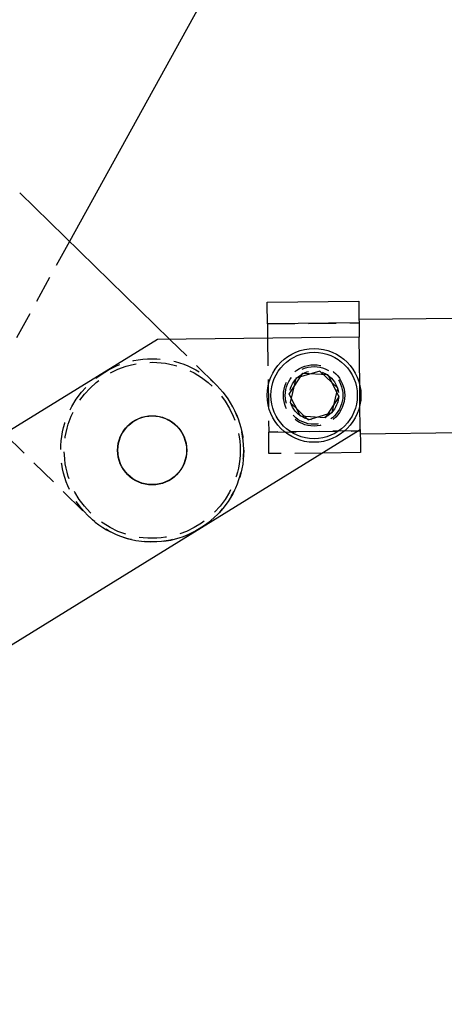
# Model space of a CAD drawing. Extents: x 75 to 757, y 20 to 569.
# Tile 22 of 49: x 345 to 384, y 20 to 111. Entities that reach past the tile are written whole.
import ezdxf

# ---------------------------------------------------------------- set-up
doc = ezdxf.new("R2010")
doc.units = 0
doc.header["$LTSCALE"] = 2
doc.linetypes.add('HIDDEN', pattern=[1.905, 1.27, -0.635])
doc.layers.get('0').update_dxf_attribs({"linetype": 'CONTINUOUS'})
doc.styles.add('SLDTEXTSTYLE0', font='TXT', dxfattribs={"width": 0.75})
doc.dimstyles.new('SLDDIMSTYLE5', dxfattribs={"dimtxt": 7, "dimasz": 6.604, "dimexe": 0, "dimexo": 0.0625, "dimgap": 1.75, "dimtad": 1, "dimdec": 4, "dimlfac": 3, "dimzin": 12, "dimtxsty": 'SLDTEXTSTYLE0', "dimsah": 1, "dimcen": 0.09, "dimazin": 3, "dimtfac": 1, "dimtdec": 0, "dimtofl": 0, "dimtmove": 0, "dimatfit": 3, "dimtolj": 1, "dimtzin": 12})

# ---------------------------------------------------------------- blocks, each defined once
blk = doc.blocks.new('_D_11')
at = {"color": 179, "linetype": 'CONTINUOUS'}
blk.add_line((278.249, 20.483), (201.254, 20.483), dxfattribs=at)
blk.add_arc((291.113, 20.483), 87.86, 61.13595, 180, dxfattribs=at)
for points in [[(333.526, 97.427), (328.084, 101.304), (327.17, 99.489)], [(203.254, 20.483), (204.517, 27.044), (202.486, 27.12)]]:
    blk.add_solid(points, dxfattribs=at)
at = {"color": 179, "linetype": 'CONTINUOUS', "insert": (220.876, 88.368, 0.067), "char_height": 7, "attachment_point": 1, "rotation": 38.64196, "style": 'SLDTEXTSTYLE0'}
blk.add_mtext('119°', dxfattribs=at)

msp = doc.modelspace()

# ---------------------------------------------------------------- linework, layer by layer
at = {"color": 7, "linetype": 'CONTINUOUS'}
for p, q in [((391.067897, 166.740591), (349.31615, 90.995127)), ((358.581518, 81.946089), (344.706791, 95.496862)), ((367.600187, 85.382918), (376.066297, 85.47987)), ((385.418236, 83.876852), (376.085882, 83.769981)), ((376.0892, 83.48), (367.62309, 83.383053)), ((367.62309, 83.383053), (367.638359, 82.049806)), ((376.0892, 83.48), (376.104469, 82.146753)), ((357.439026, 81.933006), (309.305739, 52.256211)), ((376.104469, 82.146753), (357.439026, 81.933006)), ((376.154939, 77.739273), (376.104469, 82.146753)), ((370.256935, 78.354596), (369.718333, 76.108882)), ((372.471084, 79.011012), (370.256935, 78.354596)), ((374.14663, 77.421709), (372.471084, 79.011012)), ((373.608028, 75.175995), (374.14663, 77.421709)), ((369.718333, 76.108882), (371.393879, 74.519579)), ((376.202245, 73.608388), (376.176138, 75.88827)), ((371.393879, 74.519579), (373.608028, 75.175995)), ((318.192683, 37.84233), (376.202245, 73.608388)), ((376.202245, 73.608388), (376.203711, 73.480655)), ((385.539382, 73.297545), (376.207029, 73.190673)), ((376.226609, 71.48079), (372.68569, 71.440239))]:
    msp.add_line(p, q, dxfattribs=at)
at = {"color": 7, "linetype": 'HIDDEN'}
for p, q in [((349.31615, 90.995127), (340.835027, 75.608794)), ((367.62309, 83.383053), (376.0892, 83.48)), ((362.878188, 77.749743), (358.581518, 81.946089)), ((367.638359, 82.049806), (367.737596, 73.383708)), ((369.626646, 76.893532), (370.890617, 78.826327)), ((370.890617, 78.826327), (373.196458, 78.698093)), ((373.196458, 78.698093), (374.238322, 76.637064)), ((376.176138, 75.88827), (376.154939, 77.739273)), ((370.66851, 74.832498), (369.626646, 76.893532)), ((374.238322, 76.637064), (372.974346, 74.704264)), ((372.974346, 74.704264), (370.66851, 74.832498)), ((343.291118, 73.21005), (351.046776, 65.635477)), ((376.203711, 73.480655), (367.737596, 73.383708)), ((367.737596, 73.383708), (375.991131, 73.478221)), ((372.68569, 71.440239), (367.760499, 71.383838))]:
    msp.add_line(p, q, dxfattribs=at)
at = {"color": 8, "linetype": 'CONTINUOUS'}
msp.add_line((375.991131, 73.478221), (376.203711, 73.480655), dxfattribs=at)
at = {"color": 7, "linetype": 'CONTINUOUS', "flags": 128}
for points in [[(367.62309, 83.383053), (367.61862, 83.773205), (367.614324, 84.148366), (367.610365, 84.494118), (367.606893, 84.797173), (367.604047, 85.045883), (367.601931, 85.230687), (367.600629, 85.344493), (367.600187, 85.382918)], [(376.066297, 85.47987), (376.066739, 85.441445), (376.06804, 85.327639), (376.070156, 85.14283), (376.073008, 84.89412), (376.07648, 84.59107), (376.080438, 84.245318), (376.084735, 83.870157), (376.0892, 83.48)], [(376.203711, 73.480655), (376.208176, 73.090503), (376.212472, 72.715341), (376.216431, 72.36959), (376.219903, 72.066535), (376.222749, 71.817824), (376.224865, 71.63302), (376.226172, 71.519215), (376.226609, 71.48079)]]:
    msp.add_lwpolyline(points, dxfattribs=at)
at = {"color": 7, "linetype": 'HIDDEN', "flags": 128}
msp.add_lwpolyline([(367.760499, 71.383838), (367.760057, 71.422263), (367.758756, 71.536068), (367.75664, 71.720877), (367.753789, 71.969588), (367.750322, 72.272638), (367.746363, 72.618389), (367.742066, 72.993551), (367.737596, 73.383708)], dxfattribs=at)
at = {"color": 7, "linetype": 'CONTINUOUS'}
for centre, radius in [((371.932484, 76.765297), 4.333333), ((371.932484, 76.765297), 4), ((356.962484, 71.692609), 3.2), ((356.962484, 71.692609), 3.176667)]:
    msp.add_circle(centre, radius, dxfattribs=at)
at = {"color": 7, "linetype": 'HIDDEN'}
for centre, radius in [((356.962484, 71.692609), 8.466667), ((356.962484, 71.692609), 8.133333), ((371.932484, 76.765297), 2.833333), ((371.932484, 76.765297), 2.666667), ((371.932484, 76.765297), 2.266667)]:
    msp.add_circle(centre, radius, dxfattribs=at)
msp.add_arc((356.962484, 71.692609), 8.466667, 225.67676342, 45.67676342, dxfattribs=at)

# ---------------------------------------------------------------- dimensions: what is measured, and where the dimension line sits
at = {"color": 179, "linetype": 'CONTINUOUS'}
dim = msp.add_angular_dim_2l(base=(246.431425, 96.13222), line1=((280.249211, 20.482604), (334.915878, 20.482604)), line2=((376.238237, 174.914869), (319.018288, 71.107218)), dimstyle='SLDDIMSTYLE5', dxfattribs=at)
dim.commit()
dim.dimension.update_dxf_attribs({"geometry": '_D_11', "text_midpoint": (236.249211, 89.106677), "dimtype": 162})

doc.saveas('drawing.dxf')
